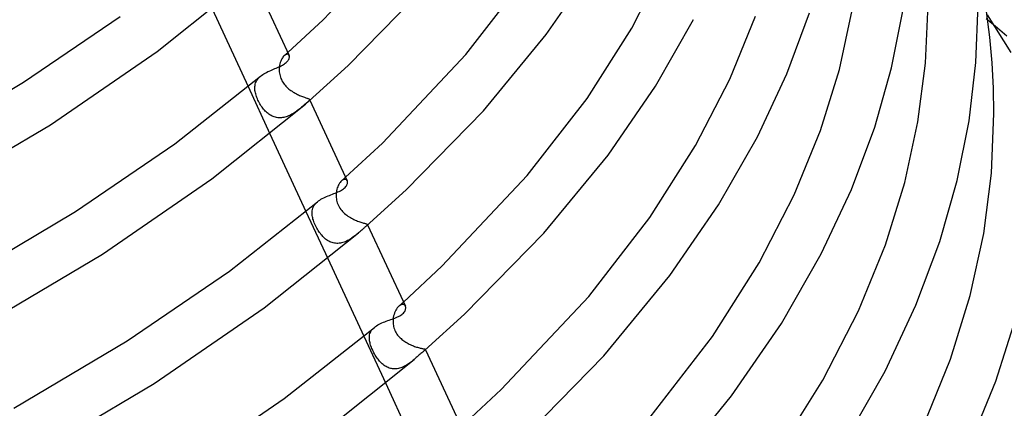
# Model space of a CAD drawing. Header units: millimetres. Extents: x -273 to 273, y -156 to 255.
# Tile 87 of 98: x 151 to 229, y 39 to 70. Entities that reach past the tile are written whole.
import ezdxf

# ---------------------------------------------------------------- set-up
doc = ezdxf.new("R2010")
doc.units = ezdxf.units.MM
doc.layers.add('HIDDEN', color=7, linetype='Continuous')
doc.layers.add('THICK', color=7, linetype='Continuous')

msp = doc.modelspace()

# ---------------------------------------------------------------- linework, layer by layer
at = {"layer": 'HIDDEN'}
for p, q in [((227.694, 70.208), (229.588, 67.22)), ((228.519, 69.144), (227.753, 69.778)), ((229.268, 68.517), (228.519, 69.144)), ((171.554, 66.701), (171.51, 66.613)), ((171.601, 66.781), (171.554, 66.701)), ((171.651, 66.852), (171.601, 66.781)), ((171.703, 66.914), (171.651, 66.852)), ((171.757, 66.966), (171.703, 66.914)), ((171.813, 67.01), (171.757, 66.966)), ((171.757, 66.966), (171.803, 67.007)), ((171.803, 67.007), (171.848, 67.047)), ((171.867, 67.042), (171.813, 67.01)), ((171.848, 67.047), (171.894, 67.088)), ((171.92, 67.063), (171.867, 67.042)), ((171.894, 67.088), (171.94, 67.129)), ((171.97, 67.073), (171.92, 67.063)), ((171.94, 67.129), (171.985, 67.169)), ((172.015, 67.072), (171.97, 67.073)), ((171.985, 67.169), (172.031, 67.21)), ((172.055, 67.061), (172.015, 67.072)), ((172.09, 67.04), (172.055, 67.061)), ((172.118, 67.012), (172.09, 67.04)), ((172.14, 66.976), (172.118, 67.012)), ((171.353, 65.971), (171.349, 65.872)), ((171.349, 65.872), (171.351, 65.771)), ((171.364, 66.089), (171.353, 65.971)), ((171.382, 66.204), (171.364, 66.089)), ((171.406, 66.314), (171.382, 66.204)), ((171.435, 66.419), (171.406, 66.314)), ((171.47, 66.519), (171.435, 66.419)), ((171.51, 66.613), (171.47, 66.519)), ((169.565, 64.985), (169.624, 65.074)), ((169.624, 65.074), (169.693, 65.16)), ((169.693, 65.16), (169.771, 65.243)), ((169.771, 65.243), (169.858, 65.322)), ((171.351, 65.771), (171.358, 65.669)), ((171.358, 65.669), (171.37, 65.565)), ((171.37, 65.565), (171.389, 65.461)), ((171.389, 65.461), (171.414, 65.358)), ((171.414, 65.358), (171.444, 65.256)), ((171.444, 65.256), (171.481, 65.156)), ((171.481, 65.156), (171.524, 65.057)), ((171.524, 65.057), (171.572, 64.96)), ((168.878, 64.501), (170.617, 60.753)), ((169.408, 64.396), (169.412, 64.5)), ((169.412, 64.29), (169.408, 64.396)), ((169.412, 64.5), (169.424, 64.602)), ((169.421, 64.199), (169.412, 64.29)), ((169.424, 64.602), (169.445, 64.702)), ((169.445, 64.702), (169.476, 64.799)), ((169.476, 64.799), (169.515, 64.893)), ((169.515, 64.893), (169.565, 64.985)), ((171.572, 64.96), (171.627, 64.866)), ((171.627, 64.866), (171.687, 64.774)), ((171.687, 64.774), (171.751, 64.686)), ((171.751, 64.686), (171.819, 64.603)), ((171.819, 64.603), (171.891, 64.524)), ((171.891, 64.524), (171.965, 64.448)), ((171.965, 64.448), (172.042, 64.377)), ((172.042, 64.377), (172.121, 64.31)), ((172.121, 64.31), (172.202, 64.246)), ((169.435, 64.106), (169.421, 64.199)), ((169.454, 64.012), (169.435, 64.106)), ((169.478, 63.917), (169.454, 64.012)), ((169.507, 63.821), (169.478, 63.917)), ((169.539, 63.724), (169.507, 63.821)), ((169.576, 63.627), (169.539, 63.724)), ((169.616, 63.529), (169.576, 63.627)), ((169.661, 63.431), (169.616, 63.529)), ((172.202, 64.246), (172.284, 64.185)), ((172.284, 64.185), (172.369, 64.127)), ((172.369, 64.127), (172.455, 64.072)), ((172.455, 64.072), (172.541, 64.02)), ((172.541, 64.02), (172.629, 63.971)), ((172.629, 63.971), (172.716, 63.925)), ((172.716, 63.925), (172.804, 63.882)), ((172.804, 63.882), (172.89, 63.841)), ((172.89, 63.841), (172.974, 63.804)), ((172.974, 63.804), (173.057, 63.769)), ((173.057, 63.769), (173.138, 63.737)), ((173.138, 63.737), (173.215, 63.707)), ((173.215, 63.707), (173.288, 63.68)), ((173.288, 63.68), (173.358, 63.656)), ((173.358, 63.656), (173.422, 63.634)), ((173.422, 63.634), (173.482, 63.613)), ((173.482, 63.613), (173.537, 63.594)), ((173.537, 63.594), (173.585, 63.577)), ((173.585, 63.577), (173.628, 63.562)), ((173.628, 63.562), (173.665, 63.547)), ((173.665, 63.547), (173.696, 63.532)), ((173.696, 63.532), (173.722, 63.518)), ((173.722, 63.518), (173.741, 63.504)), ((173.741, 63.504), (173.755, 63.49)), ((173.755, 63.49), (173.763, 63.476)), ((169.709, 63.333), (169.661, 63.431)), ((169.76, 63.235), (169.709, 63.333)), ((169.813, 63.14), (169.76, 63.235)), ((169.869, 63.048), (169.813, 63.14)), ((169.927, 62.958), (169.869, 63.048)), ((169.987, 62.872), (169.927, 62.958)), ((170.048, 62.788), (169.987, 62.872)), ((170.112, 62.709), (170.048, 62.788)), ((170.177, 62.633), (170.112, 62.709)), ((172.986, 62.738), (172.913, 62.68)), ((173.057, 62.796), (172.986, 62.738)), ((173.125, 62.853), (173.057, 62.796)), ((173.192, 62.909), (173.125, 62.853)), ((173.256, 62.964), (173.192, 62.909)), ((173.317, 63.016), (173.256, 62.964)), ((173.375, 63.066), (173.317, 63.016)), ((173.429, 63.113), (173.375, 63.066)), ((173.485, 63.162), (173.429, 63.113)), ((173.536, 63.207), (173.485, 63.162)), ((173.584, 63.248), (173.536, 63.207)), ((173.626, 63.286), (173.584, 63.248)), ((173.663, 63.32), (173.626, 63.286)), ((173.694, 63.35), (173.663, 63.32)), ((173.72, 63.377), (173.694, 63.35)), ((173.74, 63.401), (173.72, 63.377)), ((173.754, 63.422), (173.74, 63.401)), ((173.763, 63.441), (173.754, 63.422)), ((173.762, 63.48), (173.787, 63.425)), ((173.763, 63.476), (173.766, 63.459)), ((173.766, 63.459), (173.763, 63.441)), ((170.244, 62.56), (170.177, 62.633)), ((170.314, 62.491), (170.244, 62.56)), ((170.386, 62.425), (170.314, 62.491)), ((170.46, 62.363), (170.386, 62.425)), ((170.537, 62.305), (170.46, 62.363)), ((170.617, 62.252), (170.537, 62.305)), ((170.699, 62.203), (170.617, 62.252)), ((170.783, 62.16), (170.699, 62.203)), ((170.869, 62.122), (170.783, 62.16)), ((170.957, 62.089), (170.869, 62.122)), ((171.048, 62.063), (170.957, 62.089)), ((171.141, 62.042), (171.048, 62.063)), ((171.234, 62.028), (171.141, 62.042)), ((171.329, 62.02), (171.234, 62.028)), ((171.424, 62.018), (171.329, 62.02)), ((171.521, 62.023), (171.424, 62.018)), ((171.617, 62.034), (171.521, 62.023)), ((171.713, 62.05), (171.617, 62.034)), ((171.807, 62.072), (171.713, 62.05)), ((171.902, 62.099), (171.807, 62.072)), ((171.995, 62.131), (171.902, 62.099)), ((172.088, 62.167), (171.995, 62.131)), ((172.179, 62.207), (172.088, 62.167)), ((172.268, 62.251), (172.179, 62.207)), ((172.355, 62.298), (172.268, 62.251)), ((172.441, 62.348), (172.355, 62.298)), ((172.524, 62.4), (172.441, 62.348)), ((172.605, 62.453), (172.524, 62.4)), ((172.685, 62.508), (172.605, 62.453)), ((172.763, 62.565), (172.685, 62.508)), ((172.839, 62.622), (172.763, 62.565)), ((172.913, 62.68), (172.839, 62.622)), ((176.529, 57.193), (176.582, 57.24)), ((176.582, 57.24), (176.635, 57.288)), ((175.976, 56.439), (175.944, 56.332)), ((176.013, 56.541), (175.976, 56.439)), ((176.055, 56.638), (176.013, 56.541)), ((176.101, 56.727), (176.055, 56.638)), ((176.151, 56.81), (176.101, 56.727)), ((176.204, 56.884), (176.151, 56.81)), ((176.259, 56.949), (176.204, 56.884)), ((176.316, 57.004), (176.259, 56.949)), ((176.374, 57.051), (176.316, 57.004)), ((176.316, 57.004), (176.369, 57.051)), ((176.369, 57.051), (176.422, 57.099)), ((176.432, 57.086), (176.374, 57.051)), ((176.422, 57.099), (176.475, 57.146)), ((176.488, 57.11), (176.432, 57.086)), ((176.475, 57.146), (176.529, 57.193)), ((176.542, 57.123), (176.488, 57.11)), ((176.592, 57.126), (176.542, 57.123)), ((176.638, 57.119), (176.592, 57.126)), ((176.679, 57.103), (176.638, 57.119)), ((176.714, 57.078), (176.679, 57.103)), ((176.743, 57.046), (176.714, 57.078)), ((176.765, 57.007), (176.743, 57.046)), ((175.887, 55.987), (175.882, 55.887)), ((175.882, 55.887), (175.882, 55.787)), ((175.882, 55.787), (175.888, 55.685)), ((175.9, 56.105), (175.887, 55.987)), ((175.888, 55.685), (175.9, 55.582)), ((175.919, 56.22), (175.9, 56.105)), ((175.944, 56.332), (175.919, 56.22)), ((174.025, 54.826), (174.062, 54.919)), ((174.062, 54.919), (174.108, 55.008)), ((174.108, 55.008), (174.165, 55.095)), ((174.165, 55.095), (174.231, 55.179)), ((174.231, 55.179), (174.306, 55.26)), ((174.306, 55.26), (174.391, 55.337)), ((175.9, 55.582), (175.917, 55.476)), ((175.917, 55.476), (175.942, 55.369)), ((175.942, 55.369), (175.975, 55.26)), ((175.975, 55.26), (176.015, 55.151)), ((176.015, 55.151), (176.064, 55.041)), ((176.064, 55.041), (176.121, 54.933)), ((176.121, 54.933), (176.184, 54.831)), ((173.483, 54.576), (175.223, 50.827)), ((173.966, 54.432), (173.968, 54.534)), ((173.971, 54.328), (173.966, 54.432)), ((173.968, 54.534), (173.978, 54.634)), ((173.982, 54.241), (173.971, 54.328)), ((173.978, 54.634), (173.997, 54.731)), ((173.996, 54.153), (173.982, 54.241)), ((174.016, 54.062), (173.996, 54.153)), ((173.997, 54.731), (174.025, 54.826)), ((176.184, 54.831), (176.252, 54.735)), ((176.252, 54.735), (176.324, 54.644)), ((176.324, 54.644), (176.4, 54.559)), ((176.4, 54.559), (176.479, 54.479)), ((176.479, 54.479), (176.561, 54.404)), ((176.561, 54.404), (176.647, 54.332)), ((176.647, 54.332), (176.735, 54.264)), ((176.735, 54.264), (176.826, 54.2)), ((176.826, 54.2), (176.919, 54.139)), ((176.919, 54.139), (177.013, 54.082)), ((177.013, 54.082), (177.109, 54.028)), ((174.04, 53.968), (174.016, 54.062)), ((174.07, 53.871), (174.04, 53.968)), ((174.104, 53.772), (174.07, 53.871)), ((174.143, 53.669), (174.104, 53.772)), ((174.187, 53.563), (174.143, 53.669)), ((174.235, 53.458), (174.187, 53.563)), ((174.286, 53.355), (174.235, 53.458)), ((174.339, 53.255), (174.286, 53.355)), ((177.109, 54.028), (177.206, 53.978)), ((177.206, 53.978), (177.302, 53.931)), ((177.302, 53.931), (177.398, 53.887)), ((177.398, 53.887), (177.493, 53.847)), ((177.493, 53.847), (177.586, 53.81)), ((177.586, 53.81), (177.676, 53.777)), ((177.676, 53.777), (177.764, 53.746)), ((177.764, 53.746), (177.847, 53.719)), ((177.847, 53.719), (177.926, 53.694)), ((177.926, 53.694), (177.999, 53.672)), ((177.999, 53.672), (178.067, 53.653)), ((178.067, 53.653), (178.128, 53.636)), ((178.128, 53.636), (178.183, 53.621)), ((178.183, 53.621), (178.231, 53.607)), ((178.231, 53.607), (178.272, 53.594)), ((178.306, 53.428), (178.27, 53.397)), ((178.272, 53.594), (178.307, 53.582)), ((178.334, 53.456), (178.306, 53.428)), ((178.307, 53.582), (178.334, 53.57)), ((178.334, 53.57), (178.355, 53.558)), ((178.356, 53.479), (178.334, 53.456)), ((178.355, 53.558), (178.369, 53.546)), ((178.37, 53.5), (178.356, 53.479)), ((178.369, 53.546), (178.376, 53.533)), ((178.377, 53.517), (178.37, 53.5)), ((178.375, 53.538), (178.391, 53.502)), ((178.376, 53.533), (178.377, 53.517)), ((174.394, 53.158), (174.339, 53.255)), ((174.45, 53.065), (174.394, 53.158)), ((174.508, 52.975), (174.45, 53.065)), ((174.567, 52.889), (174.508, 52.975)), ((174.628, 52.806), (174.567, 52.889)), ((174.692, 52.725), (174.628, 52.806)), ((174.757, 52.647), (174.692, 52.725)), ((174.826, 52.573), (174.757, 52.647)), ((174.897, 52.502), (174.826, 52.573)), ((177.224, 52.52), (177.142, 52.462)), ((177.303, 52.579), (177.224, 52.52)), ((177.381, 52.638), (177.303, 52.579)), ((177.456, 52.698), (177.381, 52.638)), ((177.529, 52.758), (177.456, 52.698)), ((177.6, 52.817), (177.529, 52.758)), ((177.669, 52.876), (177.6, 52.817)), ((174.97, 52.434), (174.897, 52.502)), ((175.046, 52.371), (174.97, 52.434)), ((175.124, 52.312), (175.046, 52.371)), ((175.205, 52.259), (175.124, 52.312)), ((175.288, 52.21), (175.205, 52.259)), ((175.374, 52.166), (175.288, 52.21)), ((175.462, 52.129), (175.374, 52.166)), ((175.553, 52.097), (175.462, 52.129)), ((175.645, 52.071), (175.553, 52.097)), ((175.739, 52.052), (175.645, 52.071)), ((175.835, 52.04), (175.739, 52.052)), ((175.931, 52.034), (175.835, 52.04)), ((176.029, 52.035), (175.931, 52.034)), ((176.127, 52.042), (176.029, 52.035)), ((176.224, 52.056), (176.127, 52.042)), ((176.321, 52.076), (176.224, 52.056)), ((176.419, 52.102), (176.321, 52.076)), ((176.515, 52.133), (176.419, 52.102)), ((176.61, 52.169), (176.515, 52.133)), ((176.703, 52.209), (176.61, 52.169)), ((176.794, 52.253), (176.703, 52.209)), ((176.884, 52.301), (176.794, 52.253)), ((176.972, 52.353), (176.884, 52.301)), ((177.058, 52.406), (176.972, 52.353)), ((177.142, 52.462), (177.058, 52.406)), ((180.872, 47.04), (180.807, 46.976)), ((180.934, 47.089), (180.872, 47.04)), ((180.873, 47.04), (180.934, 47.094)), ((180.934, 47.094), (180.995, 47.148)), ((180.995, 47.127), (180.934, 47.089)), ((180.995, 47.148), (181.056, 47.203)), ((181.055, 47.155), (180.995, 47.127)), ((181.113, 47.171), (181.055, 47.155)), ((181.056, 47.203), (181.117, 47.257)), ((181.167, 47.177), (181.113, 47.171)), ((181.117, 47.257), (181.177, 47.311)), ((181.218, 47.173), (181.167, 47.177)), ((181.177, 47.311), (181.238, 47.365)), ((181.264, 47.16), (181.218, 47.173)), ((181.305, 47.139), (181.264, 47.16)), ((181.34, 47.11), (181.305, 47.139)), ((181.37, 47.074), (181.34, 47.11)), ((181.393, 47.032), (181.37, 47.074)), ((180.459, 46.26), (180.435, 46.132)), ((180.491, 46.384), (180.459, 46.26)), ((180.53, 46.502), (180.491, 46.384)), ((180.576, 46.614), (180.53, 46.502)), ((180.627, 46.718), (180.576, 46.614)), ((180.683, 46.813), (180.627, 46.718)), ((180.744, 46.9), (180.683, 46.813)), ((180.807, 46.976), (180.744, 46.9)), ((180.413, 45.907), (180.411, 45.811)), ((180.411, 45.811), (180.415, 45.714)), ((180.419, 46.001), (180.413, 45.907)), ((180.415, 45.714), (180.424, 45.614)), ((180.435, 46.132), (180.419, 46.001)), ((180.424, 45.614), (180.439, 45.513)), ((180.439, 45.513), (180.46, 45.411)), ((178.535, 44.667), (178.551, 44.763)), ((178.551, 44.763), (178.576, 44.855)), ((178.576, 44.855), (178.611, 44.946)), ((178.611, 44.946), (178.654, 45.033)), ((178.654, 45.033), (178.708, 45.118)), ((178.708, 45.118), (178.771, 45.2)), ((178.771, 45.2), (178.844, 45.279)), ((178.844, 45.279), (178.927, 45.355)), ((180.46, 45.411), (180.487, 45.308)), ((180.487, 45.308), (180.522, 45.204)), ((180.522, 45.204), (180.564, 45.102)), ((180.564, 45.102), (180.611, 45.004)), ((180.611, 45.004), (180.663, 44.912)), ((180.663, 44.912), (180.72, 44.824)), ((180.72, 44.824), (180.78, 44.741)), ((180.78, 44.741), (180.843, 44.664)), ((178.088, 44.651), (179.828, 40.9)), ((178.526, 44.47), (178.527, 44.57)), ((178.534, 44.368), (178.526, 44.47)), ((178.527, 44.57), (178.535, 44.667)), ((178.545, 44.287), (178.534, 44.368)), ((178.56, 44.204), (178.545, 44.287)), ((178.578, 44.12), (178.56, 44.204)), ((178.601, 44.035), (178.578, 44.12)), ((178.627, 43.948), (178.601, 44.035)), ((178.657, 43.861), (178.627, 43.948)), ((180.843, 44.664), (180.908, 44.59)), ((180.908, 44.59), (180.976, 44.521)), ((180.976, 44.521), (181.048, 44.455)), ((181.048, 44.455), (181.122, 44.391)), ((181.122, 44.391), (181.198, 44.33)), ((181.198, 44.33), (181.277, 44.273)), ((181.277, 44.273), (181.359, 44.217)), ((181.359, 44.217), (181.441, 44.165)), ((181.441, 44.165), (181.526, 44.115)), ((181.526, 44.115), (181.611, 44.069)), ((181.611, 44.069), (181.697, 44.025)), ((181.697, 44.025), (181.783, 43.983)), ((181.783, 43.983), (181.87, 43.944)), ((181.87, 43.944), (181.956, 43.908)), ((181.956, 43.908), (182.041, 43.875)), ((178.689, 43.772), (178.657, 43.861)), ((178.725, 43.683), (178.689, 43.772)), ((178.764, 43.593), (178.725, 43.683)), ((178.805, 43.503), (178.764, 43.593)), ((178.849, 43.413), (178.805, 43.503)), ((178.895, 43.324), (178.849, 43.413)), ((178.944, 43.236), (178.895, 43.324)), ((178.995, 43.148), (178.944, 43.236)), ((179.048, 43.061), (178.995, 43.148)), ((182.041, 43.875), (182.126, 43.844)), ((182.126, 43.844), (182.208, 43.815)), ((182.208, 43.815), (182.289, 43.789)), ((182.289, 43.789), (182.367, 43.766)), ((182.367, 43.766), (182.442, 43.744)), ((182.442, 43.744), (182.513, 43.725)), ((182.513, 43.725), (182.58, 43.709)), ((182.58, 43.709), (182.642, 43.694)), ((182.642, 43.694), (182.7, 43.681)), ((182.7, 43.681), (182.753, 43.669)), ((182.753, 43.669), (182.801, 43.659)), ((182.801, 43.659), (182.843, 43.65)), ((182.843, 43.65), (182.88, 43.642)), ((182.88, 43.642), (182.911, 43.635)), ((182.911, 43.635), (182.937, 43.627)), ((182.937, 43.627), (182.957, 43.62)), ((182.957, 43.547), (182.942, 43.533)), ((182.957, 43.62), (182.972, 43.613)), ((182.969, 43.559), (182.957, 43.547)), ((182.978, 43.57), (182.969, 43.559)), ((182.972, 43.613), (182.982, 43.605)), ((182.984, 43.579), (182.978, 43.57)), ((182.982, 43.605), (182.987, 43.596)), ((182.987, 43.588), (182.984, 43.579)), ((182.985, 43.6), (182.995, 43.579)), ((182.987, 43.596), (182.987, 43.588)), ((179.103, 42.976), (179.048, 43.061)), ((179.161, 42.892), (179.103, 42.976)), ((179.22, 42.811), (179.161, 42.892)), ((179.282, 42.733), (179.22, 42.811)), ((179.346, 42.657), (179.282, 42.733)), ((179.412, 42.584), (179.346, 42.657)), ((179.481, 42.515), (179.412, 42.584)), ((179.551, 42.45), (179.481, 42.515)), ((179.624, 42.388), (179.551, 42.45)), ((179.699, 42.331), (179.624, 42.388)), ((179.777, 42.278), (179.699, 42.331)), ((181.472, 42.34), (181.387, 42.292)), ((181.556, 42.391), (181.472, 42.34)), ((181.638, 42.445), (181.556, 42.391)), ((181.717, 42.5), (181.638, 42.445)), ((181.795, 42.558), (181.717, 42.5)), ((181.871, 42.616), (181.795, 42.558)), ((181.946, 42.675), (181.871, 42.616)), ((182.019, 42.735), (181.946, 42.675)), ((182.09, 42.795), (182.019, 42.735)), ((179.857, 42.23), (179.777, 42.278)), ((179.939, 42.187), (179.857, 42.23)), ((180.023, 42.15), (179.939, 42.187)), ((180.109, 42.118), (180.023, 42.15)), ((180.197, 42.092), (180.109, 42.118)), ((180.287, 42.072), (180.197, 42.092)), ((180.379, 42.059), (180.287, 42.072)), ((180.471, 42.052), (180.379, 42.059)), ((180.564, 42.051), (180.471, 42.052)), ((180.657, 42.056), (180.564, 42.051)), ((180.752, 42.067), (180.657, 42.056)), ((180.845, 42.084), (180.752, 42.067)), ((180.938, 42.107), (180.845, 42.084)), ((181.03, 42.135), (180.938, 42.107)), ((181.121, 42.168), (181.03, 42.135)), ((181.21, 42.205), (181.121, 42.168)), ((181.299, 42.247), (181.21, 42.205)), ((181.387, 42.292), (181.299, 42.247))]:
    msp.add_line(p, q, dxfattribs=at)
at = {"layer": 'THICK'}
for p, q in [((174.837, 69.818), (181.319, 76.661)), ((192.612, 68.641), (196.298, 73.992)), ((199.41, 69.158), (202.08, 74.32)), ((161.636, 67.286), (168.885, 73.089)), ((169.183, 73.348), (172.14, 66.976)), ((186.208, 67.042), (190.863, 73.043)), ((176.828, 66.178), (182.826, 72.303)), ((166.012, 70.68), (168.878, 64.501)), ((215.94, 65.857), (216.966, 70.572)), ((220.102, 66.001), (221.033, 70.646)), ((222.802, 66.375), (223, 71.022)), ((226.818, 66.409), (227, 71.022)), ((151.006, 64.842), (158.697, 70.089)), ((172.031, 67.21), (174.837, 69.818)), ((201.306, 64.545), (204.339, 69.836)), ((207.212, 65.104), (209.258, 70.107)), ((211.761, 65.51), (213.573, 70.356)), ((227.753, 69.778), (227.628, 69.881)), ((227.917, 68.437), (227.655, 70.483)), ((195.854, 63.568), (199.41, 69.158)), ((187.616, 62.568), (192.612, 68.641)), ((228.102, 66.405), (227.917, 68.437)), ((153.152, 61.466), (161.636, 67.286)), ((172.073, 66.604), (172.108, 66.666)), ((172.108, 66.666), (172.134, 66.726)), ((172.134, 66.726), (172.151, 66.783)), ((172.154, 66.935), (172.14, 66.976)), ((172.151, 66.783), (172.16, 66.837)), ((172.161, 66.888), (172.154, 66.935)), ((172.16, 66.837), (172.161, 66.888)), ((179.561, 60.012), (186.208, 67.042)), ((170.674, 65.792), (170.785, 65.84)), ((170.785, 65.84), (170.896, 65.887)), ((170.896, 65.887), (171.005, 65.932)), ((171.005, 65.932), (171.113, 65.977)), ((171.113, 65.977), (171.218, 66.022)), ((171.218, 66.022), (171.319, 66.067)), ((171.319, 66.067), (171.418, 66.113)), ((171.418, 66.113), (171.512, 66.159)), ((171.512, 66.159), (171.601, 66.207)), ((171.601, 66.207), (171.685, 66.256)), ((171.685, 66.256), (171.763, 66.306)), ((171.763, 66.306), (171.834, 66.357)), ((171.834, 66.357), (171.899, 66.41)), ((171.899, 66.41), (171.969, 66.476)), ((171.969, 66.476), (172.026, 66.541)), ((172.026, 66.541), (172.073, 66.604)), ((173.432, 63.116), (176.828, 66.178)), ((214.436, 61.011), (215.94, 65.857)), ((218.754, 61.271), (220.102, 66.001)), ((222.199, 61.698), (222.802, 66.375)), ((226.266, 61.778), (226.818, 66.409)), ((228.213, 64.384), (228.102, 66.405)), ((163.045, 59.957), (169.858, 65.322)), ((169.858, 65.322), (169.945, 65.391)), ((169.945, 65.391), (170.037, 65.456)), ((170.037, 65.456), (170.135, 65.519)), ((170.135, 65.519), (170.238, 65.579)), ((170.238, 65.579), (170.344, 65.636)), ((170.344, 65.636), (170.452, 65.69)), ((170.452, 65.69), (170.562, 65.742)), ((170.562, 65.742), (170.674, 65.792)), ((204.482, 59.819), (207.212, 65.104)), ((209.421, 60.518), (211.761, 65.51)), ((142.441, 59.772), (151.006, 64.842)), ((197.527, 59.059), (201.306, 64.545)), ((228.25, 62.362), (228.213, 64.384)), ((191.1, 57.426), (195.854, 63.568)), ((165.989, 57.159), (173.432, 63.116)), ((173.787, 63.425), (176.764, 57.008)), ((181.463, 56.285), (187.616, 62.568)), ((228.047, 57.608), (228.25, 62.362)), ((144.374, 56.27), (153.152, 61.466)), ((216.899, 56.31), (218.754, 61.271)), ((221.15, 56.873), (222.199, 61.698)), ((225.314, 57.025), (226.266, 61.778)), ((170.617, 60.753), (173.483, 54.576)), ((206.314, 55.097), (209.421, 60.518)), ((212.343, 55.889), (214.436, 61.011)), ((155.132, 54.559), (163.045, 59.957)), ((176.635, 57.288), (179.561, 60.012)), ((200.847, 54.095), (204.482, 59.819)), ((192.406, 52.834), (197.527, 59.059)), ((184.289, 50.21), (191.1, 57.426)), ((227.431, 52.825), (228.047, 57.608)), ((157.278, 51.183), (165.989, 57.159)), ((176.534, 56.421), (176.604, 56.487)), ((176.604, 56.487), (176.661, 56.553)), ((176.661, 56.553), (176.706, 56.618)), ((176.706, 56.618), (176.741, 56.682)), ((176.741, 56.682), (176.766, 56.743)), ((176.781, 56.962), (176.765, 57.007)), ((176.766, 56.743), (176.782, 56.802)), ((176.789, 56.912), (176.781, 56.962)), ((176.782, 56.802), (176.789, 56.859)), ((176.789, 56.859), (176.789, 56.912)), ((219.613, 51.915), (221.15, 56.873)), ((223.935, 52.186), (225.314, 57.025)), ((174.782, 55.597), (174.893, 55.654)), ((174.893, 55.654), (175.006, 55.708)), ((175.006, 55.708), (175.122, 55.759)), ((175.122, 55.759), (175.239, 55.807)), ((175.239, 55.807), (175.356, 55.854)), ((175.356, 55.854), (175.473, 55.9)), ((175.473, 55.9), (175.589, 55.944)), ((175.589, 55.944), (175.703, 55.988)), ((175.703, 55.988), (175.814, 56.032)), ((175.814, 56.032), (175.921, 56.075)), ((175.921, 56.075), (176.026, 56.12)), ((176.026, 56.12), (176.125, 56.166)), ((176.125, 56.166), (176.219, 56.213)), ((176.219, 56.213), (176.308, 56.262)), ((176.308, 56.262), (176.39, 56.313)), ((176.39, 56.313), (176.466, 56.366)), ((176.466, 56.366), (176.534, 56.421)), ((178.27, 53.396), (181.463, 56.285)), ((209.556, 50.483), (212.343, 55.889)), ((214.503, 51.199), (216.899, 56.31)), ((167.39, 49.824), (174.391, 55.337)), ((174.391, 55.337), (174.48, 55.408)), ((174.48, 55.408), (174.575, 55.474)), ((174.575, 55.474), (174.676, 55.537)), ((174.676, 55.537), (174.782, 55.597)), ((202.443, 49.477), (206.314, 55.097)), ((146.332, 49.349), (155.132, 54.559)), ((195.995, 47.814), (200.847, 54.095)), ((178.169, 53.31), (178.127, 53.274)), ((178.206, 53.342), (178.169, 53.31)), ((178.24, 53.37), (178.206, 53.342)), ((178.27, 53.396), (178.24, 53.37)), ((178.391, 53.502), (181.391, 47.037)), ((170.163, 46.899), (177.671, 52.878)), ((177.735, 52.933), (177.671, 52.878)), ((177.797, 52.987), (177.735, 52.933)), ((177.858, 53.041), (177.797, 52.987)), ((177.918, 53.093), (177.858, 53.041)), ((177.976, 53.144), (177.918, 53.093)), ((178.032, 53.192), (177.976, 53.144)), ((178.081, 53.235), (178.032, 53.192)), ((178.127, 53.274), (178.081, 53.235)), ((186.097, 46.392), (192.406, 52.834)), ((226.36, 47.891), (227.431, 52.825)), ((217.476, 46.674), (219.613, 51.915)), ((222.037, 47.11), (223.935, 52.186)), ((148.265, 45.847), (157.278, 51.183)), ((211.322, 45.649), (214.503, 51.199)), ((175.223, 50.827), (178.088, 44.651)), ((181.238, 47.365), (184.289, 50.21)), ((205.842, 44.623), (209.556, 50.483)), ((159.258, 44.276), (167.39, 49.824)), ((197.196, 43.099), (202.443, 49.477)), ((189.023, 40.414), (195.995, 47.814)), ((224.791, 42.82), (226.36, 47.891)), ((181.409, 46.984), (181.393, 47.032)), ((219.585, 41.881), (222.037, 47.11)), ((161.404, 40.9), (170.163, 46.899)), ((180.857, 46.224), (180.945, 46.271)), ((180.945, 46.271), (181.028, 46.321)), ((181.028, 46.321), (181.103, 46.373)), ((181.103, 46.373), (181.171, 46.427)), ((181.171, 46.427), (181.241, 46.494)), ((181.241, 46.494), (181.298, 46.561)), ((181.298, 46.561), (181.342, 46.628)), ((181.342, 46.628), (181.376, 46.693)), ((181.376, 46.693), (181.4, 46.755)), ((181.4, 46.755), (181.414, 46.816)), ((181.419, 46.931), (181.409, 46.984)), ((181.414, 46.816), (181.42, 46.875)), ((181.42, 46.875), (181.419, 46.931)), ((182.941, 43.532), (186.097, 46.392)), ((214.63, 41.147), (217.476, 46.674)), ((228.409, 41.062), (230.151, 46.581)), ((179.012, 45.423), (179.104, 45.487)), ((179.104, 45.487), (179.202, 45.547)), ((179.202, 45.547), (179.306, 45.604)), ((179.306, 45.604), (179.414, 45.658)), ((179.414, 45.658), (179.527, 45.71)), ((179.527, 45.71), (179.641, 45.758)), ((179.641, 45.758), (179.758, 45.804)), ((179.758, 45.804), (179.875, 45.848)), ((179.875, 45.848), (179.993, 45.891)), ((179.993, 45.891), (180.11, 45.932)), ((180.11, 45.932), (180.226, 45.972)), ((180.226, 45.972), (180.339, 46.012)), ((180.339, 46.012), (180.45, 46.053)), ((180.45, 46.053), (180.558, 46.093)), ((180.558, 46.093), (180.662, 46.135)), ((180.662, 46.135), (180.762, 46.179)), ((180.762, 46.179), (180.857, 46.224)), ((207.359, 39.895), (211.322, 45.649)), ((171.737, 39.692), (178.927, 45.355)), ((178.927, 45.355), (179.012, 45.423)), ((150.223, 38.927), (159.258, 44.276)), ((200.891, 38.204), (205.842, 44.623)), ((182.497, 43.157), (182.422, 43.09)), ((182.567, 43.219), (182.497, 43.157)), ((182.632, 43.277), (182.567, 43.219)), ((182.692, 43.328), (182.632, 43.277)), ((182.747, 43.374), (182.692, 43.328)), ((182.798, 43.415), (182.747, 43.374)), ((182.842, 43.452), (182.798, 43.415)), ((182.881, 43.483), (182.842, 43.452)), ((182.914, 43.51), (182.881, 43.483)), ((182.941, 43.532), (182.914, 43.51)), ((182.995, 43.579), (186.019, 37.06)), ((174.443, 36.717), (182.093, 42.798)), ((182.179, 42.873), (182.093, 42.798)), ((182.263, 42.947), (182.179, 42.873)), ((182.344, 43.02), (182.263, 42.947)), ((182.422, 43.09), (182.344, 43.02)), ((190.732, 36.498), (197.196, 43.099)), ((222.609, 37.462), (224.791, 42.82)), ((216.331, 36.201), (219.585, 41.881)), ((152.156, 35.425), (161.404, 40.9)), ((179.828, 40.9), (182.693, 34.726)), ((210.837, 35.154), (214.63, 41.147)), ((225.996, 35.258), (228.409, 41.062)), ((185.842, 37.443), (189.023, 40.414)), ((163.384, 33.992), (171.737, 39.692)), ((201.986, 33.364), (207.359, 39.895))]:
    msp.add_line(p, q, dxfattribs=at)

doc.saveas('drawing.dxf')
